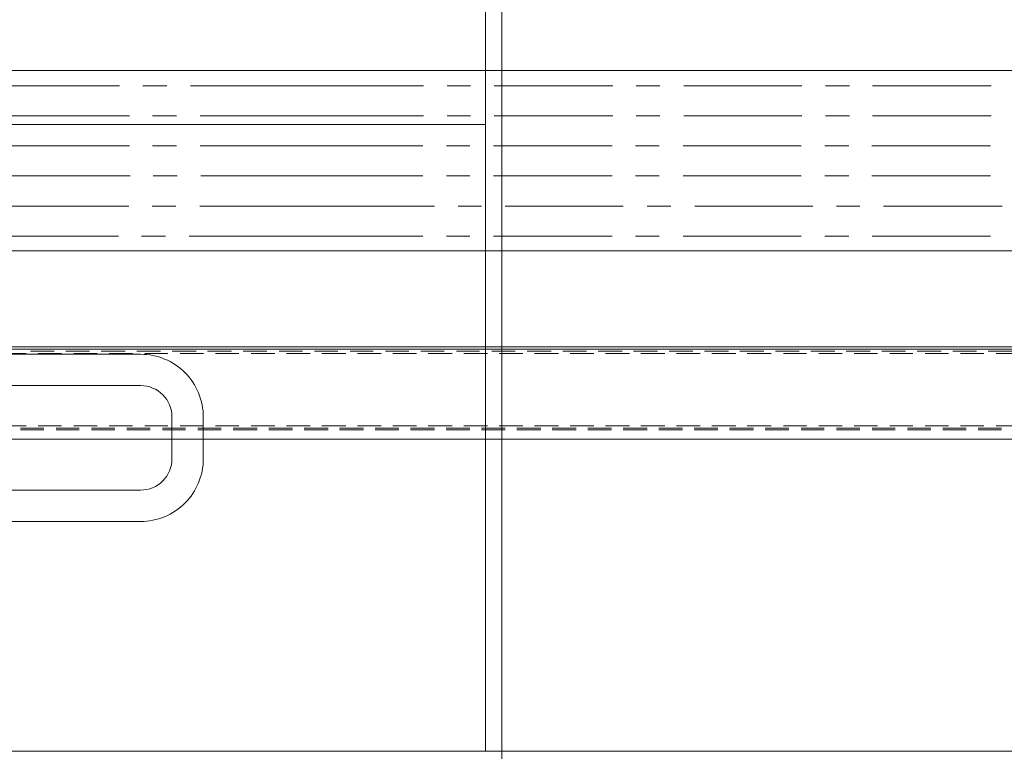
# Model space of a CAD drawing. Header units: millimetres. Extents: x -1435 to 74790, y -2508 to 13830.
# Tile 9 of 95: x 5982 to 6453, y 1050 to 1400. Entities that reach past the tile are written whole.
import ezdxf
from ezdxf.enums import TextEntityAlignment as Align

# ---------------------------------------------------------------- set-up
doc = ezdxf.new("R2010")
doc.units = ezdxf.units.MM
for name, color, linetype, lineweight, true_color in [('A-CEILING-01', 7, 'Continuous', 5, 0xd56ca8), ('A-CEILING-02', 7, 'Continuous', 5, 0xf27172), ('ACMV-RA-DUCT', 1, 'Continuous', 20, 0xff0000), ('M-MEP-ELLG-LIGHT', 5, 'Continuous', 15, 0x0000ff)]:
    doc.layers.add(name, color=color, linetype=linetype, lineweight=lineweight, true_color=true_color)
doc.layers.add('A-LIGHT', color=1, linetype='Continuous', lineweight=5)
doc.layers.add('S-BEAM', color=12, linetype='Continuous', lineweight=9)
doc.layers.add('ACMV-EQP-CHW', color=30, linetype='Continuous', true_color=0xff7f00)
doc.layers.add('RCP LAYOUT', color=9, linetype='Continuous', true_color=0x808080)
doc.styles.get("Standard").update_dxf_attribs({"font": 'arial.ttf'})

# ---------------------------------------------------------------- blocks, each defined once
blk = doc.blocks.new('LIGHT-600X600MM')
at = {"color": 0}
blk.add_line((300, 0), (-300, 0), dxfattribs=at)
blk.add_lwpolyline([(-300, 300), (-300, -300), (300, -300), (300, 300)], close=True, dxfattribs=at)
for points in [[(-165, -160), (-165, -140, -0.414214), (-135, -110), (135, -110, -0.414214), (165, -140), (165, -160, -0.414214), (135, -190), (-135, -190, -0.414214)], [(-150, -160), (-150, -140, -0.414214), (-135, -125), (135, -125, -0.414214), (150, -140), (150, -160, -0.414214), (135, -175), (-135, -175, -0.414214)]]:
    blk.add_lwpolyline(points, format="xyb", close=True, dxfattribs=at)
blk.add_attdef('E', text='', height=100).set_placement((400, 250), align=Align.MIDDLE_CENTER)
blk = doc.blocks.new('A$C98a85b24')
at = {"layer": 'M-MEP-ELLG-LIGHT', "color": 8, "true_color": 0x808080}
blk.add_blockref('LIGHT-600X600MM', (1715, 1350), dxfattribs=at)
blk = doc.blocks.new('A$C256bf26b')
at = {"layer": 'A-CEILING-01', "color": 8, "true_color": 0x808080}
blk.add_lwpolyline([(200, 1050), (200, 2970), (4245, 2970), (4245, 3620), (5835, 3620), (5835, 2970), (9805, 2970), (9805, 1050)], close=True, dxfattribs=at)
at = {"layer": 'A-CEILING-02', "color": 8, "linetype": 'Continuous', "true_color": 0x808080}
blk.add_line((6205, 1050), (6205, 2970), dxfattribs=at)
at = {"layer": 'A-LIGHT', "color": 8, "true_color": 0x808080}
blk.add_blockref('A$C98a85b24', (4190, 0), dxfattribs=at)
blk = doc.blocks.new('AHU-7.5TR-CARRIER')
at = {"layer": 'ACMV-EQP-CHW', "lineweight": 15}
for points in [[(-760.75, -37.74), (-725.34, -37.74), (-725.34, 1.46), (-724.47, 1.46), (-724.47, -38.62), (690.29, -38.62)], [(690.29, 4.39), (-731.78, 4.39), (-731.78, -38.62)], [(-294.15, 0), (-283.03, 0)], [(-277.18, 0), (-266.07, 0)], [(-260.22, 0), (-249.1, 0)], [(-243.26, 0), (-232.14, 0)], [(-226.29, 0), (-215.17, 0)], [(-209.31, 0), (-198.19, 0)], [(-192.35, 0), (-180.94, 0)], [(-175.38, 0), (-163.96, 0)], [(-158.41, 0), (-147.01, 0)], [(-141.45, 0), (-130.04, 0)], [(-124.48, 0), (-113.08, 0)], [(-107.51, 0), (-96.1, 0)], [(-90.54, 0), (-79.13, 0)], [(-73.57, 0), (-62.17, 0)], [(-56.61, 0), (-45.2, 0)], [(-39.65, 0), (-28.24, 0)], [(-22.68, 0), (-11.27, 0)], [(-5.71, 0), (5.71, 0)], [(11.26, 0), (22.66, 0)], [(28.23, 0), (39.64, 0)], [(45.2, 0), (56.6, 0)], [(62.16, 0), (73.57, 0)], [(79.42, 0), (90.53, 0)], [(96.38, 0), (107.5, 0)], [(113.35, 0), (124.47, 0)], [(130.32, 0), (141.43, 0)], [(147.29, 0), (158.4, 0)], [(164.25, 0), (175.37, 0)], [(-302.63, -2.05), (-291.52, -2.05)], [(-294.15, -0.88), (-283.03, -0.88)], [(-285.66, -2.05), (-274.54, -2.05)], [(-277.18, -0.88), (-266.07, -0.88)], [(-268.71, -2.05), (-257.59, -2.05)], [(-260.22, -0.88), (-249.1, -0.88)], [(-251.73, -2.05), (-240.61, -2.05)], [(-243.26, -0.88), (-232.14, -0.88)], [(-234.77, -2.05), (-223.65, -2.05)], [(-226.29, -0.88), (-215.17, -0.88)], [(-217.8, -2.05), (-206.68, -2.05)], [(-209.31, -0.88), (-198.19, -0.88)], [(-200.83, -2.05), (-189.71, -2.05)], [(-192.35, -0.88), (-180.94, -0.88)], [(-183.86, -2.05), (-172.45, -2.05)], [(-175.38, -0.88), (-163.96, -0.88)], [(-166.9, -2.05), (-155.49, -2.05)], [(-158.41, -0.88), (-147.01, -0.88)], [(-149.93, -2.05), (-138.52, -2.05)], [(-141.45, -0.88), (-130.04, -0.88)], [(-132.96, -2.05), (-121.55, -2.05)], [(-124.48, -0.88), (-113.08, -0.88)], [(-116, -2.05), (-104.59, -2.05)], [(-107.51, -0.88), (-96.1, -0.88)], [(-99.03, -2.05), (-87.62, -2.05)], [(-90.54, -0.88), (-79.13, -0.88)], [(-82.06, -2.05), (-70.66, -2.05)], [(-73.57, -0.88), (-62.17, -0.88)], [(-65.09, -2.05), (-53.69, -2.05)], [(-56.61, -0.88), (-45.2, -0.88)], [(-48.13, -2.05), (-36.71, -2.05)], [(-39.65, -0.88), (-28.24, -0.88)], [(-31.15, -2.05), (-19.75, -2.05)], [(-22.68, -0.88), (-11.27, -0.88)], [(-14.19, -2.05), (-2.78, -2.05)], [(-5.71, -0.88), (5.71, -0.88)], [(2.77, -2.05), (14.18, -2.05)], [(11.26, -0.88), (22.66, -0.88)], [(19.74, -2.05), (31.15, -2.05)], [(28.23, -0.88), (39.64, -0.88)], [(36.71, -2.05), (48.13, -2.05)], [(45.2, -0.88), (56.6, -0.88)], [(53.67, -2.05), (65.08, -2.05)], [(62.16, -0.88), (73.57, -0.88)], [(70.93, -2.05), (82.05, -2.05)], [(79.42, -0.88), (90.53, -0.88)], [(87.9, -2.05), (99.01, -2.05)], [(96.38, -0.88), (107.5, -0.88)], [(104.87, -2.05), (115.98, -2.05)], [(113.35, -0.88), (124.47, -0.88)], [(121.84, -2.05), (132.95, -2.05)], [(130.32, -0.88), (141.43, -0.88)], [(138.8, -2.05), (149.92, -2.05)], [(147.29, -0.88), (158.4, -0.88)], [(155.77, -2.05), (166.89, -2.05)], [(164.25, -0.88), (175.37, -0.88)], [(172.74, -2.05), (312.04, -2.05)], [(-302.63, -36.57), (-291.52, -36.57)], [(-285.66, -36.57), (-274.54, -36.57)], [(-268.71, -36.57), (-257.59, -36.57)], [(-251.73, -36.57), (-240.61, -36.57)], [(-234.77, -36.57), (-223.65, -36.57)], [(-217.8, -36.57), (-206.68, -36.57)], [(-200.83, -36.57), (-189.71, -36.57)], [(-183.86, -36.57), (-172.45, -36.57)], [(-166.9, -36.57), (-155.49, -36.57)], [(-149.93, -36.57), (-138.52, -36.57)], [(-132.96, -36.57), (-121.55, -36.57)], [(-116, -36.57), (-104.59, -36.57)], [(-99.03, -36.57), (-87.61, -36.57)], [(-82.06, -36.57), (-70.65, -36.57)], [(-65.09, -36.57), (-53.69, -36.57)], [(-48.13, -36.57), (-36.71, -36.57)], [(-31.15, -36.57), (-19.75, -36.57)], [(-14.19, -36.57), (-2.78, -36.57)], [(2.77, -36.57), (14.18, -36.57)], [(19.74, -36.57), (31.15, -36.57)], [(36.71, -36.57), (48.13, -36.57)], [(53.68, -36.57), (65.08, -36.57)], [(70.94, -36.57), (82.05, -36.57)], [(87.9, -36.57), (99.01, -36.57)], [(104.86, -36.57), (115.98, -36.57)], [(121.84, -36.57), (132.95, -36.57)], [(138.8, -36.57), (149.92, -36.57)], [(155.77, -36.57), (166.89, -36.57)], [(172.74, -36.57), (312.04, -36.57)], [(-746.41, -39.78), (704.92, -39.78)], [(-299.13, -37.74), (-287.71, -37.74)], [(-282.15, -37.74), (-270.75, -37.74)], [(-265.19, -37.74), (-253.79, -37.74)], [(-248.23, -37.74), (-236.82, -37.74)], [(-231.26, -37.74), (-219.85, -37.74)], [(-214.29, -37.74), (-202.87, -37.74)], [(-197.32, -37.74), (-185.91, -37.74)], [(-180.35, -37.74), (-168.94, -37.74)], [(-163.39, -37.74), (-151.98, -37.74)], [(-146.42, -37.74), (-135.01, -37.74)], [(-129.45, -37.74), (-118.05, -37.74)], [(-112.49, -37.74), (-101.08, -37.74)], [(-95.51, -37.74), (-84.11, -37.74)], [(-78.56, -37.74), (-67.14, -37.74)], [(-61.3, -37.74), (-50.17, -37.74)], [(-44.32, -37.74), (-33.21, -37.74)], [(-27.36, -37.74), (-16.24, -37.74)], [(-10.39, -37.74), (0.73, -37.74)], [(6.57, -37.74), (17.69, -37.74)], [(23.55, -37.74), (34.66, -37.74)], [(40.51, -37.74), (51.63, -37.74)], [(57.48, -37.74), (68.88, -37.74)], [(74.44, -37.74), (85.86, -37.74)], [(91.42, -37.74), (102.82, -37.74)], [(108.38, -37.74), (119.78, -37.74)], [(125.34, -37.74), (136.76, -37.74)], [(142.32, -37.74), (153.72, -37.74)], [(159.28, -37.74), (170.69, -37.74)], [(34.66, -85.71), (-535.78, -85.71), (-535.78, -172.01), (34.66, -172.01)], [(34.66, -85.71), (570.36, -85.71)], [(-288.88, -92.73), (-232.14, -92.73)], [(-221.01, -92.73), (-209.61, -92.73)], [(-198.19, -92.73), (-141.74, -92.73)], [(-130.34, -92.73), (-118.92, -92.73)], [(-107.8, -92.73), (-51.05, -92.73)], [(-39.64, -92.73), (-28.53, -92.73)], [(-17.12, -92.73), (34.66, -92.73)], [(34.66, -92.73), (94.63, -92.73)], [(106.04, -92.73), (117.45, -92.73)], [(128.57, -92.73), (313.5, -92.73)], [(-294.44, -107.07), (-237.7, -107.07)], [(-226.29, -107.07), (-215.17, -107.07)], [(-203.75, -107.07), (-147.3, -107.07)], [(-135.89, -107.07), (-124.48, -107.07)], [(-113.08, -107.07), (-56.61, -107.07)], [(-45.2, -107.07), (-34.09, -107.07)], [(-22.68, -107.07), (34.66, -107.07)], [(34.66, -107.07), (89.65, -107.07)], [(101.06, -107.07), (112.48, -107.07)], [(123.6, -107.07), (180.34, -107.07)], [(-288.88, -121.69), (-232.13, -121.69)], [(-221.01, -121.69), (-209.61, -121.69)], [(-198.19, -121.69), (-141.74, -121.69)], [(-130.34, -121.69), (-118.92, -121.69)], [(-107.8, -121.69), (-51.05, -121.69)], [(-39.64, -121.69), (-28.53, -121.69)], [(-17.12, -121.69), (34.66, -121.69)], [(34.66, -121.69), (89.08, -121.69)], [(100.48, -121.69), (111.89, -121.69)], [(123.01, -121.69), (179.76, -121.69)], [(-288.88, -136.03), (-232.13, -136.03)], [(-221.01, -136.03), (-209.61, -136.03)], [(-198.19, -136.03), (-141.74, -136.03)], [(-130.34, -136.03), (-118.92, -136.03)], [(-107.8, -136.03), (-51.05, -136.03)], [(-39.64, -136.03), (-28.53, -136.03)], [(-17.12, -136.03), (34.66, -136.03)], [(34.66, -136.03), (89.36, -136.03)], [(100.78, -136.03), (112.18, -136.03)], [(123.3, -136.03), (180.05, -136.03)], [(-289.18, -150.36), (-232.43, -150.36)], [(-221.31, -150.36), (-209.9, -150.36)], [(-198.49, -150.36), (-142.03, -150.36)], [(-130.62, -150.36), (-119.21, -150.36)], [(-108.09, -150.36), (-51.35, -150.36)], [(-39.94, -150.36), (-28.82, -150.36)], [(-17.42, -150.36), (34.66, -150.36)], [(34.66, -150.36), (89.36, -150.36)], [(100.78, -150.36), (112.18, -150.36)], [(123.3, -150.36), (180.05, -150.36)], [(-289.18, -164.7), (-232.43, -164.7)], [(-221.31, -164.7), (-209.9, -164.7)], [(-198.49, -164.7), (-142.03, -164.7)], [(-130.62, -164.7), (-119.21, -164.7)], [(-108.09, -164.7), (-51.35, -164.7)], [(-39.94, -164.7), (-28.82, -164.7)], [(-17.42, -164.7), (34.66, -164.7)], [(34.66, -164.7), (94.05, -164.7)], [(105.45, -164.7), (116.86, -164.7)], [(127.97, -164.7), (312.92, -164.7)], [(-198.49, -172.01), (-170.4, -172.01)], [(34.66, -172.01), (570.36, -172.01)]]:
    blk.add_lwpolyline(points, dxfattribs=at)
blk = doc.blocks.new('DIAL-LT-NDE-ZZ-M3-S-201_rvt-7-RCP-Store 04 at Node L5 Level')
at = {"layer": 'S-BEAM', "color": 7}
blk.add_line((-515149.12, 143947.12), (-515149.17, 143255.84), dxfattribs=at)
blk.add_line((-515149.12, 143947.12), (-515149.17, 143255.84), dxfattribs=at)
blk = doc.blocks.new('A$Cbdc54e46')
at = {"color": 180, "lineweight": 5}
blk.add_blockref('DIAL-LT-NDE-ZZ-M3-S-201_rvt-7-RCP-Store 04 at Node L5 Level', (503661.97, -156234.93), dxfattribs=at)
blk = doc.blocks.new('A$Cf662d679')
blk.add_blockref('A$Cbdc54e46', (0, 0))

msp = doc.modelspace()

# ---------------------------------------------------------------- linework, layer by layer
at = {"layer": 'ACMV-RA-DUCT'}
msp.add_lwpolyline([(5467.67, 1199.38), (6889.67, 1199.38), (6889.67, 499.38), (5467.67, 499.38)], close=True, dxfattribs=at)

# ---------------------------------------------------------------- block references
msp.add_blockref('A$Cf662d679', (17700, 13830))
at = {"rotation": 180}
msp.add_blockref('AHU-7.5TR-CARRIER', (6157.92, 1203.77), dxfattribs=at)
at = {"layer": 'RCP LAYOUT'}
msp.add_blockref('A$C256bf26b', (0, 0), dxfattribs=at)

doc.saveas('drawing.dxf')
